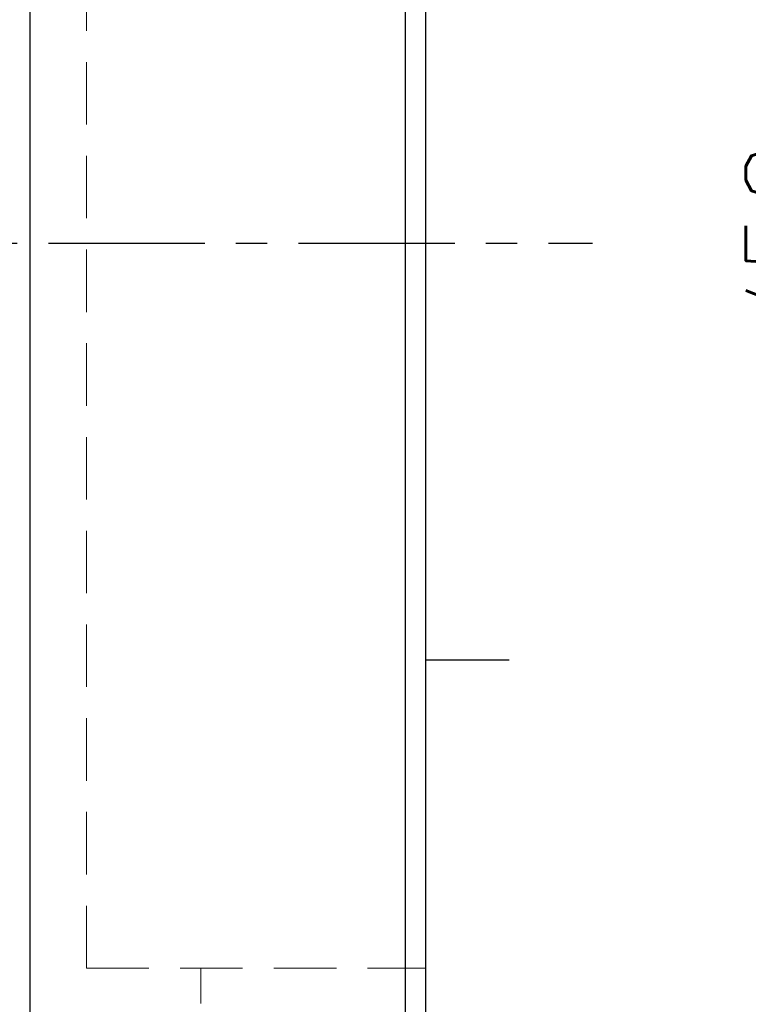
# Model space of a CAD drawing. Header units: millimetres. Extents: x -52 to 340, y -61 to 93.
# Tile 99 of 101: x 230 to 247, y -18 to 5. Entities that reach past the tile are written whole.
import ezdxf

# ---------------------------------------------------------------- set-up
doc = ezdxf.new("R2010")
doc.units = ezdxf.units.MM
doc.linetypes.add('CENTER', pattern=[2, 1.25, -0.25, 0.25, -0.25])
doc.linetypes.add('DASHED', pattern=[0.75, 0.5, -0.25])
for name, color, linetype in [('CL', 1, 'CENTER'), ('DIM', 4, 'Continuous'), ('HID', 2, 'DASHED'), ('OUT', 3, 'Continuous')]:
    doc.layers.add(name, color=color, linetype=linetype)
doc.styles.add('DIM-7', font='SIMPLEX.shx', dxfattribs={"width": 0.7, "bigfont": 'chineset.shx'})
doc.dimstyles.new('CNS', dxfattribs={"dimtxt": 3.5, "dimasz": 2.5, "dimexe": 1, "dimexo": 1.5, "dimgap": 0.09, "dimtad": 0, "dimdsep": 46, "dimtxsty": 'DIM-7', "dimcen": 0.09, "dimclrd": 1, "dimclre": 1, "dimclrt": 4, "dimadec": 0, "dimazin": 0, "dimtfac": 1, "dimtix": 1, "dimtmove": 2, "dimatfit": 3, "dimfxl": 1, "dimtvp": 0.971429, "dimtolj": 1, "dimarcsym": 0})

# ---------------------------------------------------------------- blocks, each defined once
blk = doc.blocks.new('*D13')
at = {"layer": 'DEFPOINTS', "color": 0}
for p in [(239, 29), (239, -29), (251.298, -29)]:
    blk.add_point(p, dxfattribs=at)
at = {"layer": 'DIM', "color": 7, "lineweight": -2}
for p, q in [((240.2, 29), (252.098, 29)), ((251.298, 27), (251.298, -27)), ((240.2, -29), (252.098, -29))]:
    blk.add_line(p, q, dxfattribs=at)
at = {"layer": 'DIM', "color": 7}
for points in [[(250.964, 27), (251.631, 27), (251.298, 29)], [(250.964, -27), (251.631, -27), (251.298, -29)]]:
    blk.add_solid(points, dxfattribs=at)
at = {"layer": 'DIM', "color": 7, "insert": (248.578, 0), "char_height": 2.8, "attachment_point": 5, "rotation": 90, "style": 'DIM-7'}
blk.add_mtext('\\A1;%%C58', dxfattribs=at)
blk = doc.blocks.new('*D17')
at = {"layer": 'DEFPOINTS', "color": 0}
for p in [(183.5, -16.9), (239.5, -28.5), (239.5, -46.857)]:
    blk.add_point(p, dxfattribs=at)
at = {"layer": 'DIM', "color": 7, "lineweight": -2}
for p, q in [((183.5, -18.1), (183.5, -47.657)), ((239.5, -29.7), (239.5, -47.657)), ((185.5, -46.857), (237.5, -46.857))]:
    blk.add_line(p, q, dxfattribs=at)
at = {"layer": 'DIM', "color": 7}
for points in [[(185.5, -46.524), (185.5, -47.191), (183.5, -46.857)], [(237.5, -46.524), (237.5, -47.191), (239.5, -46.857)]]:
    blk.add_solid(points, dxfattribs=at)
at = {"layer": 'DIM', "color": 7, "insert": (211.5, -44.137), "char_height": 2.8, "attachment_point": 5, "style": 'DIM-7'}
blk.add_mtext('\\A1;56', dxfattribs=at)

msp = doc.modelspace()

# ---------------------------------------------------------------- linework, layer by layer
at = {"layer": 'CL', "color": 0, "ltscale": 3}
msp.add_line((176.44, 0), (243.5, 0), dxfattribs=at)
at = {"layer": 'DIM', "color": 7}
for p, q in [((230, -29), (230, 29)), ((239, 29), (239, -29))]:
    msp.add_line(p, q, dxfattribs=at)
at = {"layer": 'HID', "color": 7, "lineweight": 15, "ltscale": 3}
for p, q in [((231.35, -17.4), (231.35, 17.4)), ((231.35, -17.4), (239.5, -17.4)), ((234.1, -27.25), (234.1, -17.4))]:
    msp.add_line(p, q, dxfattribs=at)
at = {"layer": 'OUT', "color": 7}
for p, q in [((239.5, -28.5), (239.5, 28.5)), ((239.5, -10), (241.5, -10))]:
    msp.add_line(p, q, dxfattribs=at)

# ---------------------------------------------------------------- dimensions: what is measured, and where the dimension line sits
at = {"layer": 'DIM', "color": 7}
dim = msp.add_linear_dim(base=(251.298, -29), p1=(239, 29), p2=(239, -29), angle=90, text='%%C<>', dimstyle='CNS', override={"dimscale": 0.8, "dimclrd": 7, "dimclre": 7, "dimclrt": 7}, dxfattribs=at)
dim.commit()
dim.dimension.update_dxf_attribs({"geometry": '*D13', "text_midpoint": (248.578, 0)})
dim = msp.add_linear_dim(base=(239.5, -46.857), p1=(183.5, -16.9), p2=(239.5, -28.5), dimstyle='CNS', override={"dimscale": 0.8, "dimclrd": 7, "dimclre": 7, "dimclrt": 7}, dxfattribs=at)
dim.commit()
dim.dimension.update_dxf_attribs({"geometry": '*D17', "text_midpoint": (211.5, -44.137)})

doc.saveas('drawing.dxf')
